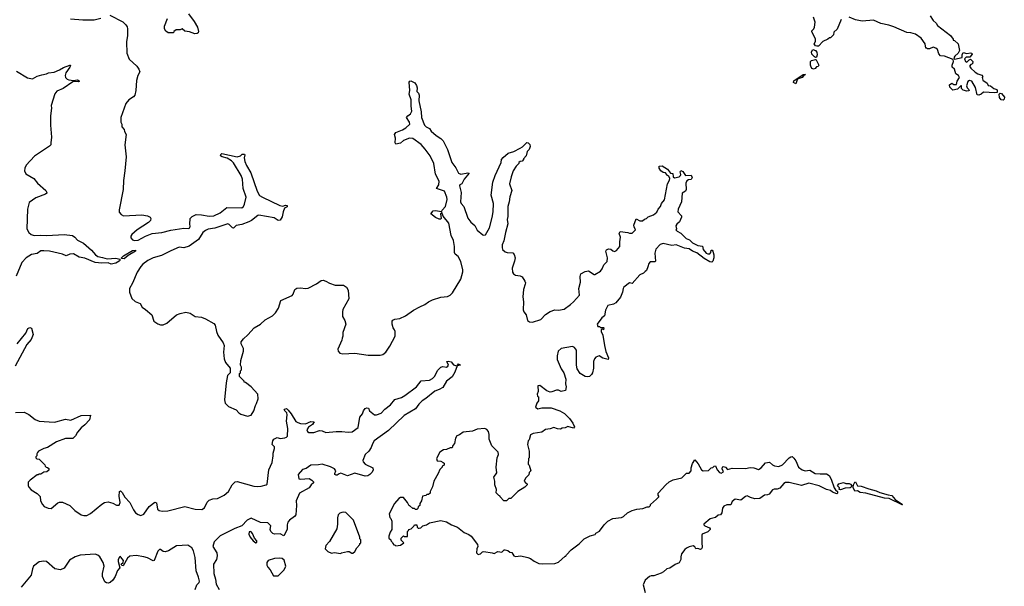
# Model space of a CAD drawing. Extents: x 2239781 to 2394849, y 665654 to 770575.
# Tile 97 of 147: x 2350648 to 2361187, y 693149 to 699213. Entities that reach past the tile are written whole.
import ezdxf

# ---------------------------------------------------------------- set-up
doc = ezdxf.new("R2010")
doc.units = 0

msp = doc.modelspace()

# ---------------------------------------------------------------- linework, layer by layer
at = {"layer": '0CON10XD'}
for points in [[(2352455, 699276), (2352516, 699195), (2352552, 699132), (2352561, 699085), (2352557, 699073), (2352546, 699064), (2352522, 699062), (2352465, 699084), (2352415, 699091), (2352385, 699114), (2352364, 699106), (2352322, 699105), (2352298, 699085), (2352295, 699073), (2352235, 699072), (2352211, 699091), (2352198, 699115), (2352197, 699145), (2352228, 699225)], [(2351193, 699223), (2351325, 699211), (2351445, 699212), (2351515, 699229)], [(2351611, 699261), (2351751, 699191), (2351785, 699158), (2351797, 699135), (2351803, 699115), (2351803, 699045), (2351791, 698975), (2351794, 698854), (2351819, 698789), (2351902, 698715), (2351922, 698685), (2351932, 698655), (2351913, 698617), (2351897, 698563), (2351890, 698455), (2351880, 698405), (2351864, 698386), (2351816, 698355), (2351785, 698316), (2351730, 698165), (2351730, 698115), (2351740, 698095), (2351740, 698065), (2351767, 698037), (2351770, 698015), (2351788, 697985), (2351773, 697875), (2351786, 697745), (2351772, 697595), (2351758, 697492), (2351754, 697395), (2351712, 697178), (2351714, 697154), (2351735, 697129), (2351760, 697115), (2351955, 697126), (2352015, 697113), (2352045, 697098), (2352052, 697085), (2352048, 697065), (2352027, 697043), (2351905, 696964), (2351847, 696915), (2351837, 696895), (2351837, 696877), (2351855, 696857), (2351875, 696851), (2351915, 696854), (2351995, 696896), (2352065, 696923), (2352170, 696935), (2352265, 696961), (2352405, 696982), (2352455, 696978), (2352468, 696985), (2352474, 697004), (2352467, 697025), (2352474, 697086), (2352494, 697106), (2352535, 697129), (2352594, 697124), (2352675, 697111), (2352725, 697114), (2352795, 697147), (2352865, 697204), (2353025, 697201), (2353044, 697215), (2353053, 697237), (2353073, 697315), (2353041, 697405), (2353032, 697505), (2353017, 697547), (2352935, 697682), (2352915, 697702), (2352870, 697730), (2352814, 697744), (2352798, 697755), (2352799, 697771), (2352810, 697780), (2352975, 697744), (2353010, 697755), (2353030, 697775), (2353053, 697773), (2353058, 697765), (2353052, 697735), (2353058, 697695), (2353075, 697652), (2353121, 697575), (2353188, 697378), (2353215, 697333), (2353245, 697312), (2353433, 697223), (2353465, 697218), (2353493, 697227), (2353510, 697225), (2353509, 697211), (2353483, 697197), (2353466, 697155), (2353456, 697104), (2353435, 697068), (2353414, 697064), (2353373, 697093), (2353209, 697121), (2353195, 697117), (2353127, 697063), (2353101, 697049), (2353025, 697022), (2352965, 697009), (2352935, 696983), (2352925, 696984), (2352890, 697020), (2352875, 697027), (2352735, 696983), (2352665, 696971), (2352635, 696958), (2352609, 696935), (2352560, 696860), (2352460, 696790), (2352405, 696773), (2352355, 696777), (2352265, 696740), (2352165, 696690), (2352075, 696664), (2352018, 696635), (2351965, 696596), (2351945, 696573), (2351905, 696512), (2351856, 696394), (2351822, 696335), (2351823, 696295), (2351849, 696229), (2351885, 696197), (2351938, 696175), (2351958, 696135), (2351995, 696113), (2352063, 696053), (2352085, 695988), (2352125, 695958), (2352155, 695948), (2352185, 695948), (2352224, 695966), (2352326, 696054), (2352365, 696070), (2352425, 696082), (2352472, 696072), (2352525, 696038), (2352595, 696028), (2352635, 696010), (2352725, 695962), (2352740, 695945), (2352753, 695875), (2352770, 695835), (2352824, 695754), (2352837, 695725), (2352829, 695655), (2352837, 695585), (2352850, 695545), (2352900, 695485), (2352900, 695435), (2352873, 695405), (2352856, 695325), (2352840, 695145), (2352848, 695108), (2352883, 695073), (2352965, 695038), (2352992, 695005), (2353015, 694990), (2353085, 694970), (2353125, 694982), (2353153, 695025), (2353170, 695085), (2353184, 695106), (2353200, 695155), (2353198, 695205), (2353124, 695284), (2353065, 695330), (2353050, 695335), (2353050, 695345), (2353000, 695395), (2353000, 695425), (2353010, 695435), (2353010, 695455), (2353020, 695465), (2353020, 695495), (2353012, 695515), (2353013, 695565), (2353043, 695667), (2353042, 695695), (2353018, 695745), (2353018, 695765), (2353042, 695798), (2353090, 695840), (2353157, 695915), (2353225, 695956), (2353275, 696001), (2353354, 696045), (2353386, 696074), (2353419, 696125), (2353444, 696206), (2353565, 696262), (2353576, 696275), (2353594, 696325), (2353615, 696340), (2353654, 696344), (2353705, 696336), (2353735, 696341), (2353825, 696386), (2353875, 696421), (2353895, 696426), (2353926, 696416), (2353965, 696392), (2354025, 696371), (2354115, 696370), (2354145, 696350), (2354165, 696318), (2354169, 696225), (2354108, 696112), (2354101, 696085), (2354103, 696035), (2354127, 695995), (2354137, 695955), (2354108, 695865), (2354108, 695825), (2354098, 695805), (2354096, 695784), (2354053, 695685), (2354056, 695665), (2354075, 695644), (2354105, 695636), (2354234, 695644), (2354376, 695624), (2354505, 695622), (2354535, 695630), (2354567, 695655), (2354610, 695720), (2354666, 695826), (2354666, 695876), (2354660, 695895), (2354644, 695914), (2354633, 695955), (2354634, 695986), (2354642, 695998), (2354662, 696008), (2354715, 696016), (2354778, 696042), (2354863, 696105), (2354929, 696141), (2354985, 696164), (2355025, 696194), (2355065, 696214), (2355155, 696244), (2355225, 696252), (2355254, 696266), (2355280, 696290), (2355370, 696435), (2355392, 696515), (2355392, 696535), (2355369, 696625), (2355340, 696680), (2355309, 696705), (2355300, 696720), (2355300, 696785), (2355290, 696850), (2355266, 696905), (2355241, 697035), (2355181, 697111), (2355165, 697150), (2355152, 697135), (2355160, 697085), (2355152, 697078), (2355138, 697078), (2355100, 697095), (2355050, 697135), (2355075, 697168), (2355095, 697172), (2355165, 697160), (2355168, 697175), (2355204, 697215), (2355223, 697287), (2355219, 697315), (2355195, 697377), (2355108, 697405), (2355133, 697445), (2355138, 697485), (2355100, 697560), (2355079, 697675), (2355041, 697755), (2354989, 697829), (2354946, 697876), (2354855, 697940), (2354820, 697945), (2354755, 697921), (2354725, 697893), (2354675, 697882), (2354668, 697895), (2354670, 697945), (2354660, 697985), (2354675, 698007), (2354746, 698034), (2354782, 698055), (2354822, 698095), (2354820, 698115), (2354788, 698165), (2354802, 698185), (2354830, 698205), (2354844, 698235), (2354836, 698286), (2354837, 698355), (2354817, 698415), (2354824, 698455), (2354817, 698543), (2354824, 698556), (2354835, 698558), (2354876, 698536), (2354895, 698510), (2354901, 698485), (2354900, 698445), (2354917, 698425), (2354924, 698405), (2354920, 698345), (2354946, 698226), (2354950, 698165), (2354981, 698085), (2354998, 698068), (2355035, 698048), (2355051, 698021), (2355105, 697972), (2355155, 697942), (2355182, 697915), (2355226, 697825), (2355272, 697685), (2355315, 697628), (2355345, 697572), (2355371, 697561), (2355445, 697574), (2355459, 697569), (2355406, 697505), (2355379, 697455), (2355360, 697445), (2355354, 697435), (2355373, 697363), (2355366, 697264), (2355374, 697245), (2355400, 697215), (2355445, 697090), (2355478, 697045), (2355520, 697010), (2355545, 696961), (2355605, 696911), (2355615, 696906), (2355635, 696911), (2355675, 696985), (2355705, 697095), (2355715, 697155), (2355718, 697245), (2355693, 697335), (2355712, 697475), (2355736, 697545), (2355800, 697685), (2355804, 697716), (2355821, 697739), (2355875, 697783), (2355938, 697802), (2356003, 697837)], [(2359442, 699215), (2359397, 699113), (2359362, 699078), (2359358, 699052), (2359325, 699020), (2359315, 699020), (2359297, 699003), (2359245, 698978), (2359198, 698931), (2359179, 698929), (2359164, 698934), (2359153, 698955), (2359165, 698980), (2359166, 699006), (2359128, 699085), (2359128, 699095), (2359148, 699115), (2359156, 699134), (2359162, 699185), (2359145, 699240)], [(2360393, 699253), (2360424, 699204), (2360456, 699176), (2360471, 699151), (2360610, 699045), (2360640, 699005), (2360640, 698995), (2360655, 698990), (2360692, 698955), (2360708, 698885), (2360694, 698856), (2360656, 698824), (2360648, 698805), (2360652, 698792), (2360735, 698810), (2360734, 698836), (2360748, 698862), (2360785, 698852), (2360825, 698860), (2360840, 698855), (2360842, 698845), (2360818, 698812), (2360778, 698812), (2360762, 698795), (2360772, 698765), (2360785, 698760), (2360810, 698785), (2360825, 698790), (2360848, 698765), (2360845, 698740), (2360830, 698735), (2360813, 698717), (2360828, 698695), (2360873, 698653), (2360905, 698633), (2360945, 698620), (2360958, 698605), (2360950, 698595), (2360958, 698565), (2361003, 698533), (2361015, 698510), (2361040, 698505), (2361075, 698478), (2361106, 698466), (2361112, 698455), (2361110, 698435), (2361085, 698430), (2360965, 698438), (2360940, 698415), (2360915, 698406), (2360895, 698410), (2360878, 698488), (2360838, 698555), (2360815, 698562), (2360795, 698550), (2360782, 698505), (2360788, 698485), (2360808, 698465), (2360810, 698455), (2360805, 698450), (2360785, 698448), (2360745, 698460), (2360730, 698475), (2360730, 698505), (2360725, 698508), (2360685, 698470), (2360635, 698460), (2360602, 698492), (2360600, 698515), (2360625, 698532), (2360645, 698520), (2360675, 698520), (2360683, 698555), (2360706, 698595), (2360696, 698616), (2360667, 698635), (2360652, 698685), (2360630, 698705), (2360630, 698725), (2360642, 698765), (2360638, 698788), (2360545, 698823), (2360505, 698828), (2360486, 698846), (2360470, 698895), (2360455, 698910), (2360425, 698920), (2360385, 698900), (2360365, 698900), (2360355, 698910), (2360345, 698910), (2360338, 698955), (2360298, 699015), (2360235, 699060), (2360185, 699071), (2360145, 699076), (2360005, 699136), (2359950, 699155), (2359865, 699173), (2359785, 699208), (2359665, 699198), (2359593, 699213), (2359525, 699240)], [(2359165, 698810), (2359155, 698816), (2359126, 698845), (2359122, 698868), (2359137, 698893), (2359165, 698884), (2359180, 698865), (2359182, 698838), (2359175, 698812), (2359165, 698810)], [(2359145, 698684), (2359129, 698689), (2359119, 698705), (2359111, 698725), (2359112, 698765), (2359122, 698778), (2359165, 698788), (2359174, 698784), (2359200, 698725), (2359195, 698712), (2359175, 698708), (2359161, 698689), (2359145, 698684)], [(2350615, 698662), (2350730, 698590), (2350785, 698581), (2350833, 698607), (2350885, 698624), (2350935, 698634), (2350956, 698644), (2351015, 698650), (2351074, 698675), (2351115, 698703), (2351185, 698727), (2351190, 698725), (2351183, 698705), (2351142, 698645), (2351136, 698615), (2351139, 698595), (2351155, 698578), (2351175, 698570), (2351225, 698562), (2351265, 698568), (2351285, 698560), (2351285, 698552), (2351273, 698547), (2351235, 698552), (2351215, 698547), (2351113, 698477), (2351045, 698449), (2351025, 698420), (2350983, 698295), (2350987, 698265), (2350977, 698183), (2350977, 698085), (2350988, 697955), (2350981, 697895), (2350980, 697875), (2350965, 697858), (2350806, 697754), (2350718, 697655), (2350702, 697625), (2350700, 697595), (2350713, 697565), (2350798, 697515), (2350837, 697465), (2350927, 697385), (2350937, 697365), (2350937, 697355), (2350924, 697346), (2350822, 697305), (2350750, 697255), (2350732, 697185), (2350725, 696975), (2350745, 696934), (2350770, 696915), (2350803, 696903), (2350865, 696907), (2350938, 696902), (2351125, 696915), (2351213, 696903), (2351236, 696886), (2351265, 696854), (2351330, 696820), (2351415, 696745), (2351460, 696695), (2351485, 696678), (2351535, 696669), (2351585, 696652), (2351675, 696660), (2351719, 696649), (2351721, 696635), (2351713, 696627), (2351675, 696607), (2351626, 696596), (2351595, 696612), (2351528, 696608), (2351455, 696616), (2351345, 696661), (2351283, 696673), (2351225, 696706), (2351185, 696705), (2351145, 696684), (2351105, 696702), (2350965, 696734), (2350905, 696739), (2350875, 696738), (2350835, 696712), (2350775, 696700), (2350717, 696663), (2350672, 696615), (2350611, 696469)], [(2358955, 698528), (2358930, 698540), (2358935, 698560), (2359035, 698627), (2359058, 698628), (2359036, 698614), (2359023, 698595), (2358981, 698579), (2358971, 698569), (2358955, 698528)], [(2361175, 698352), (2361154, 698354), (2361135, 698380), (2361132, 698415), (2361143, 698427), (2361155, 698422), (2361187, 698385), (2361186, 698364), (2361175, 698352)], [(2356003, 697837), (2356029, 697851), (2356075, 697897), (2356090, 697895), (2356108, 697878), (2356110, 697855), (2356100, 697825), (2356078, 697802), (2356070, 697755), (2356040, 697725), (2356040, 697715), (2356025, 697700), (2356003, 697697), (2355990, 697685), (2355990, 697675), (2355962, 697645), (2355930, 697595), (2355909, 697531), (2355891, 697455), (2355916, 697386), (2355893, 697317), (2355887, 697265), (2355872, 697215), (2355874, 697105), (2355867, 697075), (2355871, 697029), (2355846, 696935), (2355831, 696845), (2355813, 696805), (2355811, 696775), (2355815, 696754), (2355845, 696729), (2355865, 696720), (2355925, 696716), (2355940, 696700), (2355952, 696665), (2355945, 696628), (2355918, 696555), (2355922, 696512), (2355933, 696493), (2355955, 696480), (2356005, 696470), (2356025, 696460), (2356056, 696415), (2356062, 696395), (2356059, 696381), (2356041, 696325), (2356032, 696248), (2356039, 696195), (2356038, 696108), (2356045, 696088), (2356070, 696055), (2356083, 695995), (2356105, 695980), (2356135, 695974), (2356225, 696004), (2356275, 696056), (2356325, 696091), (2356375, 696109), (2356415, 696104), (2356475, 696114), (2356545, 696164), (2356575, 696194), (2356638, 696265), (2356631, 696335), (2356652, 696405), (2356648, 696465), (2356655, 696492), (2356701, 696519), (2356735, 696526), (2356795, 696486), (2356805, 696486), (2356865, 696522), (2356882, 696545), (2356899, 696591), (2356936, 696625), (2356938, 696665), (2356922, 696735), (2356930, 696750), (2356951, 696759), (2356975, 696756), (2356995, 696738), (2357015, 696733), (2357035, 696744), (2357072, 696785), (2357070, 696835), (2357079, 696885), (2357063, 696925), (2357074, 696946), (2357156, 696936), (2357175, 696928), (2357205, 696930), (2357240, 696965), (2357223, 696995), (2357221, 697015), (2357245, 697080), (2357285, 697061), (2357315, 697060), (2357335, 697077), (2357356, 697084), (2357375, 697102), (2357430, 697125), (2357466, 697154), (2357480, 697185), (2357508, 697212), (2357517, 697245), (2357550, 697285), (2357581, 697455), (2357603, 697495), (2357607, 697515), (2357595, 697540), (2357580, 697545), (2357560, 697575), (2357535, 697578), (2357510, 697595), (2357493, 697623), (2357494, 697646), (2357525, 697649), (2357580, 697615), (2357615, 697570), (2357638, 697568), (2357643, 697533), (2357655, 697520), (2357705, 697531), (2357720, 697545), (2357726, 697556), (2357718, 697585), (2357725, 697598), (2357745, 697588), (2357775, 697544), (2357835, 697548), (2357847, 697525), (2357836, 697504), (2357805, 697499), (2357790, 697490), (2357779, 697465), (2357783, 697395), (2357775, 697378), (2357740, 697355), (2357732, 697265), (2357694, 697185), (2357692, 697155), (2357730, 697115), (2357732, 697098), (2357711, 697049), (2357682, 697025), (2357672, 697005), (2357678, 696975), (2357672, 696965), (2357685, 696948), (2357725, 696928), (2357782, 696872), (2357818, 696858), (2357850, 696825), (2357905, 696797), (2357955, 696790), (2357964, 696755), (2357995, 696713), (2358015, 696706), (2358035, 696708), (2358047, 696723), (2358050, 696745), (2358058, 696748), (2358067, 696737), (2358078, 696695), (2358078, 696665), (2358065, 696630), (2358055, 696618), (2358035, 696620), (2357975, 696657), (2357895, 696719), (2357848, 696735), (2357815, 696762), (2357765, 696768), (2357675, 696803), (2357628, 696798), (2357535, 696816), (2357503, 696807), (2357455, 696758), (2357446, 696714), (2357452, 696628), (2357445, 696620), (2357395, 696620), (2357382, 696605), (2357372, 696568), (2357355, 696530), (2357343, 696517), (2357325, 696500), (2357287, 696483), (2357205, 696390), (2357175, 696398), (2357115, 696349), (2357106, 696335), (2357099, 696295), (2357080, 696245), (2357029, 696181), (2357005, 696169), (2356944, 696155), (2356917, 696105), (2356907, 696045), (2356878, 696022), (2356830, 695955), (2356835, 695930), (2356855, 695930), (2356865, 695920), (2356895, 695920), (2356900, 695915), (2356898, 695892), (2356885, 695900), (2356872, 695898), (2356870, 695875), (2356890, 695835), (2356906, 695725), (2356923, 695663), (2356950, 695595), (2356948, 695575), (2356889, 695589), (2356850, 695615), (2356815, 695602), (2356800, 695585), (2356789, 695555), (2356789, 695485), (2356778, 695435), (2356768, 695415), (2356745, 695393), (2356725, 695390), (2356700, 695395), (2356648, 695428), (2356616, 695476), (2356606, 695516), (2356609, 695659), (2356606, 695675), (2356585, 695704), (2356565, 695716), (2356445, 695694), (2356413, 695665), (2356402, 695615), (2356402, 695575), (2356444, 695475), (2356472, 695435), (2356492, 695365), (2356490, 695315), (2356498, 695285), (2356490, 695245), (2356445, 695232), (2356415, 695249), (2356395, 695248), (2356345, 695229), (2356325, 695228), (2356290, 695240), (2356215, 695298), (2356192, 695295), (2356197, 695235), (2356188, 695205), (2356190, 695185), (2356200, 695175), (2356200, 695135), (2356183, 695107), (2356170, 695065), (2356195, 695048), (2356235, 695060), (2356335, 695059), (2356428, 695028), (2356478, 694998), (2356532, 694945), (2356570, 694895), (2356587, 694857), (2356575, 694842), (2356515, 694858), (2356487, 694843), (2356455, 694840), (2356435, 694830), (2356403, 694833), (2356365, 694848), (2356325, 694833), (2356275, 694826), (2356235, 694799), (2356145, 694783), (2356115, 694770), (2356102, 694718), (2356090, 694705), (2356082, 694665), (2356100, 694595), (2356100, 694525), (2356092, 694515), (2356090, 694455), (2356100, 694445), (2356118, 694385), (2356100, 694365), (2356098, 694342), (2356060, 694305), (2356048, 694275), (2356064, 694254), (2356080, 694245), (2356080, 694235), (2356055, 694210), (2355980, 694165), (2355905, 694090), (2355883, 694087), (2355857, 694063), (2355830, 694065), (2355790, 694105), (2355790, 694115), (2355775, 694120), (2355748, 694148), (2355750, 694185), (2355732, 694235), (2355732, 694275), (2355723, 694315), (2355756, 694364), (2355748, 694425), (2355758, 694525), (2355772, 694558), (2355770, 694585), (2355703, 694653), (2355674, 694724), (2355673, 694775), (2355666, 694805), (2355648, 694828), (2355625, 694837), (2355545, 694832), (2355495, 694808), (2355395, 694798), (2355355, 694770), (2355325, 694758), (2355312, 694735), (2355302, 694678), (2355282, 694655), (2355278, 694632), (2355255, 694629), (2355217, 694613), (2355185, 694611), (2355144, 694586), (2355110, 694515), (2355115, 694492), (2355155, 694488), (2355180, 694475), (2355190, 694465), (2355190, 694445), (2355170, 694435), (2355170, 694425), (2355143, 694397), (2355128, 694355), (2355082, 694275), (2355067, 694213), (2355040, 694165), (2355040, 694145), (2355025, 694130), (2355005, 694130), (2354995, 694120), (2354960, 694115), (2354950, 694065), (2354930, 694035), (2354930, 694015), (2354912, 693998), (2354908, 693982), (2354898, 693972), (2354885, 693970), (2354875, 693980), (2354855, 693980), (2354825, 694010), (2354815, 694010), (2354800, 694045), (2354755, 694100), (2354725, 694100), (2354705, 694088), (2354658, 694035), (2354602, 693925), (2354610, 693885), (2354620, 693875), (2354630, 693845), (2354630, 693755), (2354613, 693727), (2354600, 693685), (2354600, 693665), (2354620, 693645), (2354622, 693632), (2354638, 693618), (2354640, 693605), (2354652, 693592), (2354665, 693590), (2354675, 693580), (2354725, 693590), (2354760, 693615), (2354732, 693642), (2354730, 693665), (2354755, 693690), (2354765, 693680), (2354798, 693682), (2354800, 693735), (2354810, 693745), (2354812, 693758), (2354838, 693762), (2354868, 693792), (2354872, 693808), (2354898, 693808), (2354902, 693782), (2354912, 693772), (2354925, 693770), (2354940, 693775), (2354963, 693797), (2355002, 693808), (2355035, 693828), (2355155, 693852), (2355215, 693838), (2355270, 693805), (2355335, 693780), (2355405, 693724), (2355455, 693704), (2355480, 693685), (2355547, 693595), (2355550, 693575), (2355542, 693548), (2355536, 693505), (2355555, 693490), (2355580, 693495), (2355601, 693519), (2355615, 693521), (2355705, 693507), (2355725, 693498), (2355765, 693520), (2355807, 693513), (2355835, 693540), (2355845, 693540), (2355871, 693531), (2355893, 693513), (2355915, 693510), (2355935, 693473), (2355955, 693468), (2356013, 693473), (2356085, 693458), (2356116, 693446), (2356155, 693418), (2356203, 693393), (2356245, 693388), (2356377, 693393), (2356415, 693408), (2356485, 693470), (2356495, 693470), (2356500, 693485), (2356551, 693539), (2356636, 693604), (2356690, 693655), (2356755, 693690), (2356806, 693704), (2356815, 693718), (2356855, 693740), (2356903, 693807), (2356944, 693846), (2356996, 693874), (2357090, 693885), (2357110, 693895), (2357154, 693936), (2357205, 693959), (2357255, 693974), (2357319, 693981), (2357365, 694000), (2357385, 694000), (2357400, 694015), (2357400, 694025), (2357465, 694080)], [(2351765, 696654), (2351738, 696658), (2351737, 696665), (2351757, 696685), (2351855, 696743), (2351886, 696745), (2351886, 696735), (2351809, 696691), (2351765, 696654)], [(2350620, 695745), (2350712, 695858), (2350735, 695907), (2350755, 695917), (2350773, 695913), (2350791, 695845), (2350771, 695789), (2350724, 695735), (2350599, 695505)], [(2350601, 695009), (2350695, 695012), (2350745, 694988), (2350814, 694934), (2350857, 694917), (2351015, 694907), (2351035, 694908), (2351137, 694937), (2351195, 694928), (2351304, 694976), (2351405, 694980), (2351395, 694930), (2351343, 694877), (2351304, 694846), (2351265, 694800), (2351245, 694760), (2351218, 694732), (2351138, 694732), (2351040, 694695), (2350946, 694634), (2350905, 694623), (2350850, 694595), (2350838, 694582), (2350830, 694565), (2350830, 694545), (2350820, 694535), (2350820, 694525), (2350832, 694512), (2350855, 694510), (2350918, 694448), (2350920, 694435), (2350932, 694422), (2350945, 694420), (2350958, 694408), (2350958, 694392), (2350937, 694373), (2350905, 694370), (2350875, 694350), (2350855, 694350), (2350845, 694340), (2350835, 694340), (2350760, 694285), (2350738, 694262), (2350738, 694228), (2350745, 694210), (2350771, 694181), (2350833, 694143), (2350865, 694110), (2350872, 694065), (2350890, 694025), (2350911, 694001), (2350954, 693984), (2350985, 693982), (2351055, 694043), (2351075, 694050), (2351105, 694050), (2351185, 694012), (2351239, 693959), (2351304, 693915), (2351335, 693905), (2351365, 693907), (2351405, 693928), (2351525, 694029), (2351555, 694046), (2351595, 694052), (2351645, 694038), (2351685, 694016), (2351712, 694018), (2351724, 694045), (2351712, 694115), (2351717, 694163), (2351725, 694172), (2351743, 694153), (2351774, 694104), (2351825, 694047), (2351866, 693966), (2351888, 693935), (2351915, 693916), (2351945, 693908), (2351975, 693921), (2352035, 694003), (2352095, 694048), (2352112, 694042), (2352124, 693974), (2352141, 693961), (2352173, 693953), (2352233, 693957), (2352415, 694003), (2352525, 693974), (2352598, 693972), (2352625, 693989), (2352655, 694048), (2352675, 694071), (2352715, 694085), (2352765, 694089), (2352837, 694123), (2352883, 694165), (2352921, 694235), (2352955, 694266), (2352975, 694269), (2353155, 694221), (2353195, 694216), (2353231, 694219), (2353285, 694233), (2353295, 694243), (2353314, 694396), (2353349, 694475), (2353361, 694545), (2353360, 694575), (2353376, 694625), (2353375, 694640), (2353350, 694665), (2353358, 694705), (2353368, 694725), (2353405, 694742), (2353435, 694732), (2353485, 694736), (2353505, 694744), (2353514, 694756), (2353519, 694839), (2353505, 694915), (2353512, 694985), (2353507, 695007), (2353480, 695035), (2353485, 695046), (2353505, 695050), (2353521, 695035), (2353554, 694995), (2353605, 694913), (2353625, 694900), (2353655, 694890), (2353705, 694888), (2353765, 694913), (2353798, 694908), (2353780, 694880), (2353738, 694852), (2353720, 694825), (2353728, 694805), (2353744, 694794), (2353795, 694794), (2353855, 694817), (2353885, 694812), (2353926, 694794), (2354034, 694804), (2354095, 694807), (2354165, 694797), (2354205, 694801), (2354270, 694850), (2354290, 694960), (2354318, 694995), (2354327, 695025), (2354345, 695050), (2354365, 695058), (2354380, 695055), (2354392, 695025), (2354445, 694984), (2354465, 694984), (2354515, 695001), (2354556, 695044), (2354618, 695092), (2354662, 695148), (2354735, 695169), (2354771, 695189), (2354896, 695285), (2354945, 695347), (2355035, 695354), (2355067, 695373), (2355087, 695393), (2355125, 695461), (2355155, 695494), (2355175, 695502), (2355215, 695494), (2355230, 695505), (2355236, 695516), (2355218, 695555), (2355235, 695559), (2355265, 695550), (2355290, 695520), (2355311, 695511), (2355330, 695510), (2355345, 695528), (2355367, 695515), (2355330, 695510), (2355305, 695440), (2355275, 695391), (2355217, 695343), (2355175, 695277), (2355138, 695255), (2355092, 695238), (2354995, 695159), (2354955, 695135), (2354921, 695099), (2354883, 695047), (2354764, 694976), (2354596, 694815), (2354443, 694705), (2354423, 694675), (2354410, 694635), (2354385, 694594), (2354345, 694561), (2354322, 694495), (2354325, 694480), (2354346, 694455), (2354427, 694415), (2354430, 694390), (2354416, 694365), (2354394, 694346), (2354375, 694332), (2354345, 694328), (2354235, 694361), (2354155, 694331), (2354085, 694359), (2354066, 694354), (2354045, 694337), (2354035, 694338), (2354022, 694345), (2354020, 694355), (2354030, 694385), (2354017, 694405), (2353975, 694426), (2353885, 694456), (2353845, 694448), (2353765, 694446), (2353715, 694411), (2353675, 694399), (2353628, 694345), (2353635, 694298), (2353655, 694294), (2353745, 694304), (2353775, 694286), (2353791, 694265), (2353791, 694255), (2353766, 694234), (2353745, 694202), (2353644, 694145), (2353608, 694065), (2353611, 694015), (2353603, 693915), (2353588, 693895), (2353535, 693855), (2353517, 693835), (2353509, 693805), (2353511, 693755), (2353475, 693687), (2353435, 693710), (2353375, 693708), (2353357, 693715), (2353336, 693736), (2353330, 693755), (2353334, 693795), (2353305, 693827), (2353225, 693832), (2353125, 693877), (2353082, 693855), (2353026, 693794), (2352951, 693769), (2352792, 693688), (2352728, 693625), (2352715, 693575), (2352756, 693505), (2352761, 693475), (2352755, 693434), (2352723, 693387), (2352726, 693285), (2352745, 693225), (2352751, 693171), (2352784, 693115)], [(2357465, 694080), (2357490, 694105), (2357490, 694115), (2357480, 694125), (2357482, 694145), (2357564, 694236), (2357600, 694265), (2357643, 694287), (2357735, 694310), (2357785, 694360), (2357815, 694360), (2357836, 694385), (2357836, 694416), (2357848, 694462), (2357875, 694502), (2357909, 694459), (2357944, 694394), (2357963, 694383), (2358022, 694388), (2358050, 694415), (2358065, 694420), (2358080, 694435), (2358095, 694438), (2358112, 694395), (2358137, 694367), (2358155, 694360), (2358180, 694375), (2358167, 694405), (2358170, 694425), (2358179, 694431), (2358202, 694425), (2358225, 694400), (2358275, 694412), (2358415, 694409), (2358465, 694421), (2358505, 694418), (2358555, 694400), (2358584, 694416), (2358629, 694471), (2358675, 694478), (2358705, 694450), (2358728, 694438), (2358775, 694430), (2358813, 694447), (2358885, 694522), (2358900, 694535), (2358915, 694538), (2358935, 694520), (2358955, 694490), (2358983, 694425), (2359022, 694395), (2359055, 694386), (2359105, 694390), (2359162, 694355), (2359214, 694354), (2359285, 694353), (2359312, 694335), (2359333, 694295), (2359364, 694204), (2359380, 694180), (2359402, 694165), (2359402, 694145), (2359395, 694138), (2359348, 694155), (2359325, 694173), (2359283, 694183), (2359205, 694224), (2359095, 694253), (2359015, 694229), (2358885, 694260), (2358865, 694260), (2358845, 694259), (2358825, 694249), (2358785, 694200), (2358755, 694188), (2358725, 694188), (2358705, 694180), (2358670, 694135), (2358653, 694127), (2358620, 694125), (2358570, 694090), (2358515, 694085), (2358469, 694099), (2358435, 694116), (2358415, 694109), (2358365, 694071), (2358305, 694082), (2358272, 694055), (2358258, 694022), (2358215, 694022), (2358184, 694006), (2358170, 693985), (2358162, 693935), (2358150, 693915), (2358125, 693910), (2358096, 693884), (2358039, 693871), (2357970, 693815), (2357970, 693805), (2357980, 693795), (2358030, 693775), (2358040, 693765), (2358040, 693755), (2358015, 693730), (2357952, 693705), (2357948, 693695), (2357948, 693618), (2357953, 693565), (2357945, 693548), (2357935, 693542), (2357905, 693552), (2357885, 693550), (2357875, 693570), (2357855, 693582), (2357815, 693572), (2357785, 693558), (2357767, 693543), (2357733, 693497), (2357723, 693465), (2357723, 693435), (2357705, 693398), (2357665, 693382), (2357607, 693343), (2357573, 693337), (2357540, 693305), (2357512, 693288), (2357435, 693262), (2357405, 693262), (2357390, 693255), (2357342, 693215), (2357322, 693165), (2357343, 693083)], [(2359435, 694182), (2359420, 694185), (2359422, 694202), (2359400, 694225), (2359415, 694247), (2359465, 694258), (2359489, 694249), (2359525, 694249), (2359542, 694242), (2359554, 694225), (2359549, 694211), (2359537, 694203), (2359485, 694200), (2359435, 694182)], [(2360095, 694020), (2359955, 694089), (2359905, 694091), (2359705, 694146), (2359644, 694154), (2359615, 694170), (2359588, 694168), (2359570, 694205), (2359571, 694235), (2359585, 694262), (2359595, 694268), (2359615, 694223), (2359655, 694221), (2359735, 694191), (2359815, 694171), (2359853, 694153), (2359945, 694126), (2359982, 694122), (2360019, 694079), (2360097, 694025), (2360095, 694020)], [(2354085, 693500), (2354093, 693507), (2354155, 693520), (2354175, 693520), (2354203, 693503), (2354215, 693502), (2354235, 693520), (2354255, 693560), (2354290, 693595), (2354290, 693605), (2354300, 693615), (2354300, 693645), (2354290, 693655), (2354290, 693675), (2354222, 693855), (2354137, 693937), (2354115, 693943), (2354095, 693940), (2354075, 693932), (2354058, 693912), (2354049, 693881), (2354050, 693815), (2354041, 693765), (2353962, 693628), (2353924, 693586), (2353918, 693548), (2353945, 693520), (2353985, 693502), (2354015, 693510), (2354085, 693500)], [(2353175, 693614), (2353185, 693617), (2353186, 693635), (2353162, 693662), (2353139, 693715), (2353125, 693732), (2353115, 693735), (2353105, 693730), (2353099, 693705), (2353114, 693674), (2353145, 693634), (2353175, 693614)], [(2352525, 693115), (2352545, 693164), (2352569, 693191), (2352571, 693205), (2352563, 693245), (2352535, 693315), (2352526, 693456), (2352509, 693529), (2352490, 693560), (2352448, 693588), (2352325, 693580), (2352241, 693529), (2352205, 693517), (2352185, 693520), (2352155, 693541), (2352145, 693542), (2352125, 693525), (2352086, 693425), (2352075, 693420), (2352014, 693454), (2351978, 693465), (2351895, 693479), (2351825, 693470), (2351800, 693450), (2351755, 693369), (2351742, 693372), (2351733, 693385), (2351756, 693404), (2351757, 693425), (2351731, 693461), (2351725, 693466), (2351715, 693462), (2351702, 693435), (2351702, 693415), (2351718, 693345), (2351694, 693316), (2351668, 693255), (2351644, 693216), (2351615, 693191), (2351595, 693183), (2351576, 693186), (2351558, 693198), (2351534, 693254), (2351534, 693285), (2351550, 693365), (2351542, 693405), (2351505, 693465), (2351485, 693481), (2351455, 693491), (2351295, 693482), (2351240, 693465), (2351182, 693428), (2351125, 693343), (2351085, 693325), (2351024, 693334), (2350933, 693413), (2350905, 693418), (2350855, 693412), (2350797, 693363), (2350784, 693335), (2350772, 693268), (2350665, 693140)], [(2353365, 693260), (2353415, 693262), (2353480, 693325), (2353498, 693365), (2353479, 693429), (2353458, 693445), (2353425, 693451), (2353375, 693446), (2353308, 693425), (2353292, 693405), (2353292, 693375), (2353302, 693352), (2353328, 693325), (2353365, 693260)]]:
    msp.add_lwpolyline(points, dxfattribs=at)

doc.saveas('drawing.dxf')
